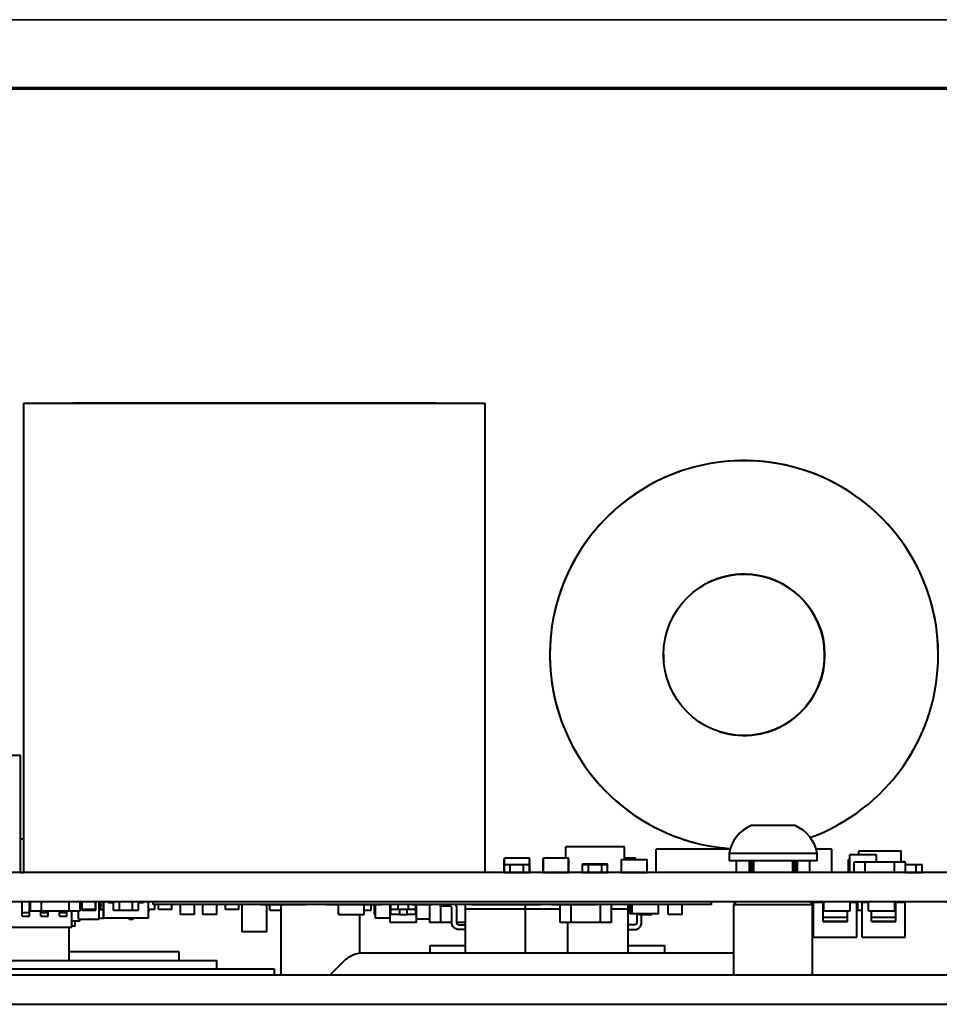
# Model space of a CAD drawing. Header units: millimetres. Extents: x 0 to 420, y -1 to 297.
# Tile 18 of 21: x 252 to 315, y 229 to 297. Entities that reach past the tile are written whole.
import ezdxf

# ---------------------------------------------------------------- set-up
doc = ezdxf.new("R2010")
doc.units = ezdxf.units.MM
for name, color, linetype in [('_Translation', 7, 'Continuous'), ('INGOMBRO_MAIN_CS', 7, 'Continuous'), ('IS000092.00.00', 7, 'Continuous'), ('IS000096.00.00', 7, 'Continuous'), ('IS000097.00.00', 7, 'Continuous'), ('Livello1', 7, 'Continuous'), ('ME001258.00_R00_', 7, 'Continuous'), ('ME001380.00_REV.', 7, 'Continuous'), ('Predefinito', 7, 'Continuous'), ('VI000393-SCR_TB_', 7, 'Continuous')]:
    doc.layers.add(name, color=color, linetype=linetype)

# ---------------------------------------------------------------- blocks, each defined once
blk = doc.blocks.new('SE1')
at = {"layer": 'INGOMBRO_MAIN_CS', "color": 7, "linetype": 'Continuous', "lineweight": 40}
for p, q in [((283.592, 270.481), (252.092, 270.481)), ((252.092, 270.481), (252.092, 238.481)), ((280.242, 270.491), (255.442, 270.491)), ((255.442, 270.491), (255.442, 270.481)), ((280.242, 270.481), (280.242, 270.491)), ((283.592, 238.481), (283.592, 270.481)), ((239.09, 246.481), (251.89, 246.481)), ((251.89, 238.481), (251.89, 246.481)), ((251.89, 240.781), (252.092, 240.781)), ((293.083, 240.231), (289.083, 240.231)), ((289.083, 239.481), (289.083, 240.231)), ((293.083, 239.381), (293.083, 240.231)), ((300.294, 240.081), (295.243, 240.081)), ((295.243, 238.481), (295.243, 240.081)), ((307.243, 240.081), (306.157, 240.081)), ((307.243, 238.481), (307.243, 240.081)), ((309.064, 239.681), (309.064, 239.951)), ((309.064, 239.951), (311.964, 239.951)), ((311.964, 239.181), (311.964, 239.951)), ((284.874, 239.381), (284.899, 239.381)), ((284.874, 238.491), (284.874, 239.381)), ((284.899, 239.481), (286.599, 239.481)), ((284.899, 239.031), (284.899, 239.481)), ((286.599, 239.031), (286.599, 239.481)), ((286.599, 239.381), (286.624, 239.381)), ((286.624, 238.491), (286.624, 239.381)), ((287.541, 239.381), (287.566, 239.381)), ((287.541, 238.491), (287.541, 239.381)), ((287.566, 238.491), (287.566, 239.481)), ((287.566, 239.481), (289.266, 239.481)), ((289.266, 238.491), (289.266, 239.481)), ((289.266, 239.381), (289.291, 239.381)), ((289.291, 238.491), (289.291, 239.381)), ((292.875, 239.381), (294.625, 239.381)), ((292.875, 238.491), (292.875, 239.381)), ((293.083, 239.481), (293.833, 239.481)), ((293.833, 239.381), (293.833, 239.481)), ((294.625, 238.491), (294.625, 239.381)), ((308.369, 238.491), (308.369, 239.381)), ((308.471, 239.381), (308.369, 239.381)), ((310.271, 239.681), (308.471, 239.681)), ((308.471, 238.481), (308.471, 239.681)), ((309.514, 239.181), (308.764, 239.181)), ((308.764, 238.481), (308.764, 239.181)), ((311.514, 239.181), (309.514, 239.181)), ((309.514, 238.481), (309.514, 239.181)), ((309.514, 238.481), (309.514, 239.181)), ((310.271, 239.181), (310.271, 239.681)), ((311.514, 238.481), (311.514, 239.181)), ((312.264, 239.181), (311.514, 239.181)), ((311.514, 238.481), (311.514, 239.181)), ((312.064, 239.181), (312.064, 239.231)), ((312.064, 239.231), (312.214, 239.231)), ((312.214, 239.181), (312.214, 239.231)), ((312.264, 238.481), (312.264, 239.181)), ((352.334, 238.481), (182.334, 238.481)), ((251.89, 238.491), (252.092, 238.491)), ((284.874, 238.491), (284.899, 238.491)), ((284.899, 238.491), (284.899, 239.031)), ((284.899, 239.031), (285.299, 239.031)), ((284.899, 238.491), (285.299, 238.491)), ((285.299, 238.491), (285.299, 239.031)), ((285.299, 239.031), (286.199, 239.031)), ((285.299, 238.491), (285.299, 239.031)), ((285.299, 238.491), (286.199, 238.491)), ((286.199, 238.491), (286.199, 239.031)), ((286.199, 239.031), (286.599, 239.031)), ((286.199, 238.491), (286.199, 239.031)), ((286.199, 238.491), (286.599, 238.491)), ((286.599, 238.491), (286.599, 239.031)), ((286.599, 238.491), (286.624, 238.491)), ((287.541, 238.491), (287.566, 238.491)), ((287.566, 238.491), (289.266, 238.491)), ((287.983, 238.481), (287.983, 238.491)), ((288.333, 238.481), (288.333, 238.491)), ((288.583, 238.481), (288.583, 238.491)), ((289.083, 238.481), (289.083, 238.491)), ((289.266, 238.491), (289.291, 238.491)), ((290.233, 239.031), (290.233, 239.081)), ((290.233, 239.081), (290.633, 239.081)), ((290.233, 238.491), (290.233, 239.031)), ((290.233, 239.031), (290.633, 239.031)), ((290.233, 238.491), (290.633, 238.491)), ((290.233, 238.481), (290.233, 238.491)), ((290.633, 239.031), (290.633, 239.081)), ((290.633, 239.031), (290.633, 239.081)), ((290.633, 239.081), (291.533, 239.081)), ((290.633, 238.491), (290.633, 239.031)), ((290.633, 239.031), (291.533, 239.031)), ((290.633, 238.491), (290.633, 239.031)), ((290.633, 238.491), (291.533, 238.491)), ((290.633, 238.481), (290.633, 238.491)), ((290.633, 238.481), (290.633, 238.491)), ((291.533, 239.031), (291.533, 239.081)), ((291.533, 239.081), (291.933, 239.081)), ((291.533, 239.031), (291.533, 239.081)), ((291.533, 238.491), (291.533, 239.031)), ((291.533, 239.031), (291.933, 239.031)), ((291.533, 238.491), (291.533, 239.031)), ((291.533, 238.491), (291.933, 238.491)), ((291.533, 238.481), (291.533, 238.491)), ((291.533, 238.481), (291.533, 238.491)), ((291.933, 239.031), (291.933, 239.081)), ((291.933, 238.491), (291.933, 239.031)), ((291.933, 238.481), (291.933, 238.491)), ((292.875, 238.491), (294.625, 238.491)), ((292.9, 238.481), (292.9, 238.491)), ((293.3, 238.481), (293.3, 238.491)), ((293.3, 238.481), (293.3, 238.491)), ((294.2, 238.481), (294.2, 238.491)), ((294.2, 238.481), (294.2, 238.491)), ((294.6, 238.481), (294.6, 238.491)), ((308.471, 238.491), (308.369, 238.491)), ((312.264, 239.031), (312.996, 239.031)), ((312.264, 238.491), (312.996, 238.491)), ((312.996, 238.491), (312.996, 239.031)), ((312.996, 239.031), (313.396, 239.031)), ((312.996, 238.491), (312.996, 239.031)), ((312.996, 238.491), (313.396, 238.491)), ((313.396, 238.491), (313.396, 239.031)), ((352.334, 236.491), (182.334, 236.491)), ((251.996, 235.511), (251.996, 236.491)), ((252.496, 235.511), (252.496, 236.491)), ((252.553, 235.861), (252.553, 236.491)), ((253.303, 235.861), (253.303, 236.491)), ((253.303, 235.861), (253.303, 236.491)), ((255.203, 235.861), (255.203, 236.491)), ((255.203, 235.861), (255.203, 236.491)), ((255.953, 235.861), (255.953, 236.491)), ((256.064, 235.911), (256.064, 236.491)), ((256.089, 235.961), (256.089, 236.491)), ((256.989, 235.961), (256.989, 236.491)), ((257.014, 235.911), (257.014, 236.491)), ((257.239, 235.311), (257.239, 236.491)), ((257.418, 236.206), (257.283, 236.491)), ((257.359, 236.331), (257.359, 236.491)), ((257.359, 236.331), (257.359, 236.491)), ((257.549, 235.361), (257.549, 236.491)), ((257.559, 235.361), (257.559, 236.491)), ((257.884, 236.411), (257.884, 236.491)), ((258.229, 235.911), (258.229, 236.491)), ((258.629, 235.911), (258.629, 236.491)), ((258.629, 235.911), (258.629, 236.491)), ((259.529, 235.911), (259.529, 236.491)), ((259.529, 235.911), (259.529, 236.491)), ((259.929, 235.911), (259.929, 236.491)), ((260.284, 236.411), (260.284, 236.491)), ((260.609, 235.361), (260.609, 236.491)), ((260.929, 236.308), (260.929, 236.491)), ((299.029, 236.308), (299.029, 236.491)), ((305.991, 234.061), (305.991, 236.461)), ((305.991, 236.461), (306.641, 236.461)), ((306.641, 235.136), (306.641, 236.491)), ((306.641, 236.211), (306.641, 236.491)), ((306.693, 235.861), (306.693, 236.491)), ((306.693, 235.861), (306.693, 236.491)), ((306.693, 235.861), (306.693, 236.491)), ((308.492, 235.861), (308.492, 236.491)), ((308.493, 235.861), (308.493, 236.491)), ((308.493, 235.861), (308.493, 236.491)), ((308.493, 236.461), (308.941, 236.461)), ((308.941, 234.061), (308.941, 236.461)), ((309.006, 235.911), (309.006, 236.491)), ((309.006, 235.911), (309.006, 236.491)), ((309.293, 234.061), (309.293, 236.461)), ((309.293, 236.461), (309.741, 236.461)), ((309.741, 235.861), (309.741, 236.491)), ((309.741, 235.861), (309.741, 236.491)), ((309.741, 235.861), (309.741, 236.491)), ((311.54, 235.861), (311.54, 236.491)), ((311.541, 235.861), (311.541, 236.491)), ((311.541, 235.861), (311.541, 236.491)), ((311.593, 235.136), (311.593, 236.491)), ((311.593, 236.211), (311.593, 236.491)), ((311.593, 236.461), (312.243, 236.461)), ((311.656, 236.461), (311.656, 236.491)), ((312.243, 234.061), (312.243, 236.461)), ((252.553, 235.861), (253.303, 235.861)), ((253.266, 235.511), (253.266, 235.861)), ((253.303, 235.861), (255.203, 235.861)), ((253.766, 235.511), (253.766, 235.861)), ((254.536, 235.511), (254.536, 235.861)), ((255.036, 235.511), (255.036, 235.861)), ((255.203, 235.861), (255.953, 235.861)), ((255.381, 234.761), (255.381, 235.861)), ((255.839, 235.311), (255.839, 235.861)), ((256.064, 235.911), (257.014, 235.911)), ((256.989, 235.961), (256.089, 235.961)), ((257.239, 236.206), (257.418, 236.206)), ((257.239, 235.961), (257.359, 235.961)), ((257.359, 235.961), (257.359, 236.206)), ((257.359, 235.961), (257.359, 236.206)), ((257.359, 235.961), (257.549, 235.961)), ((258.229, 236.411), (257.884, 236.411)), ((258.229, 235.911), (258.629, 235.911)), ((258.629, 235.911), (259.529, 235.911)), ((259.529, 235.911), (259.929, 235.911)), ((260.284, 236.411), (259.929, 236.411)), ((261.053, 235.961), (260.609, 235.961)), ((260.609, 235.911), (260.697, 235.911)), ((260.697, 235.911), (260.697, 235.961)), ((299.029, 236.308), (260.929, 236.308)), ((261.053, 235.961), (261.053, 236.308)), ((261.296, 235.961), (261.296, 236.308)), ((262.196, 235.961), (261.296, 235.961)), ((262.196, 235.961), (262.196, 236.308)), ((262.795, 235.611), (262.795, 236.308)), ((263.745, 235.611), (263.745, 236.308)), ((264.314, 235.611), (264.314, 236.308)), ((265.274, 235.611), (265.274, 236.308)), ((265.868, 235.961), (265.868, 236.308)), ((266.768, 235.961), (265.868, 235.961)), ((266.768, 235.961), (266.768, 236.308)), ((266.992, 236.308), (266.992, 234.431)), ((266.992, 236.308), (266.992, 234.431)), ((268.224, 236.308), (268.224, 236.301)), ((268.224, 236.301), (271.351, 236.301)), ((268.692, 234.431), (268.692, 236.301)), ((268.891, 235.911), (268.891, 236.301)), ((268.891, 235.911), (269.631, 235.911)), ((271.351, 236.308), (271.351, 236.301)), ((271.351, 236.308), (271.351, 236.301)), ((272.753, 236.308), (272.753, 236.301)), ((272.753, 236.301), (276.485, 236.301)), ((273.571, 235.611), (273.571, 236.301)), ((275.321, 235.611), (275.321, 236.301)), ((275.321, 235.911), (275.81, 235.911)), ((275.81, 235.911), (275.81, 236.301)), ((276.028, 235.611), (276.028, 236.301)), ((276.091, 235.361), (276.091, 236.301)), ((276.485, 236.308), (276.485, 236.301)), ((276.485, 236.308), (276.485, 236.301)), ((277.102, 235.061), (277.102, 236.308)), ((277.127, 235.611), (277.127, 236.308)), ((277.152, 235.961), (277.152, 236.308)), ((277.152, 235.611), (277.152, 236.308)), ((277.652, 235.961), (277.152, 235.961)), ((277.652, 235.961), (277.652, 236.308)), ((277.652, 235.961), (277.652, 236.308)), ((278.352, 235.961), (277.652, 235.961)), ((277.752, 235.611), (277.752, 235.961)), ((277.752, 235.611), (277.752, 235.961)), ((278.848, 236.301), (278.156, 236.301)), ((278.252, 235.611), (278.252, 235.961)), ((278.252, 235.611), (278.252, 235.961)), ((278.352, 235.961), (278.352, 236.301)), ((278.352, 235.961), (278.352, 236.301)), ((278.852, 235.961), (278.352, 235.961)), ((278.606, 236.301), (278.807, 236.301)), ((278.852, 235.961), (278.852, 236.301)), ((278.852, 235.611), (278.852, 235.961)), ((278.877, 235.611), (278.877, 236.301)), ((278.902, 235.061), (278.902, 236.301)), ((278.983, 236.301), (279.924, 236.301)), ((279.808, 235.061), (279.808, 236.301)), ((280.531, 236.191), (280.531, 236.301)), ((281.151, 236.191), (280.531, 236.191)), ((280.558, 235.061), (280.558, 236.191)), ((280.558, 235.061), (280.558, 236.191)), ((281.182, 236.188), (281.151, 236.191)), ((281.24, 236.164), (281.182, 236.188)), ((281.284, 236.12), (281.24, 236.164)), ((281.308, 236.063), (281.284, 236.12)), ((281.311, 236.031), (281.308, 236.063)), ((281.311, 234.986), (281.311, 236.031)), ((281.558, 236.303), (281.631, 236.127)), ((281.558, 236.303), (281.631, 236.127)), ((281.631, 236.127), (281.631, 235.081)), ((281.631, 236.127), (281.631, 235.081)), ((281.689, 236.308), (281.689, 236.301)), ((281.689, 236.308), (281.689, 236.301)), ((282.231, 236.011), (282.231, 236.308)), ((282.231, 233.011), (282.231, 236.308)), ((282.231, 236.011), (288.698, 236.011)), ((282.682, 236.308), (282.682, 236.301)), ((282.682, 236.301), (283.433, 236.301)), ((283.433, 236.308), (283.433, 236.301)), ((283.433, 236.301), (284.019, 236.301)), ((284.019, 236.308), (284.019, 236.301)), ((284.019, 236.301), (286.111, 236.301)), ((286.111, 236.308), (286.111, 236.301)), ((286.111, 236.301), (286.674, 236.301)), ((286.331, 233.011), (286.331, 236.301)), ((286.331, 233.011), (286.331, 236.011)), ((286.331, 236.011), (288.698, 236.011)), ((286.674, 236.308), (286.674, 236.301)), ((286.674, 236.301), (287.372, 236.301)), ((287.372, 236.308), (287.372, 236.301)), ((288.098, 236.308), (288.098, 236.301)), ((288.098, 236.301), (291.226, 236.301)), ((288.698, 235.061), (288.698, 236.301)), ((289.448, 235.061), (289.448, 236.301)), ((289.448, 235.061), (289.448, 236.301)), ((291.226, 236.308), (291.226, 236.301)), ((291.226, 236.308), (291.226, 236.301)), ((291.448, 235.061), (291.448, 236.308)), ((291.448, 235.061), (291.448, 236.308)), ((292.198, 235.061), (292.198, 236.308)), ((292.198, 236.011), (293.331, 236.011)), ((293.331, 236.011), (293.331, 236.308)), ((293.331, 233.011), (293.331, 236.308)), ((293.485, 235.661), (293.485, 236.308)), ((293.612, 235.661), (293.612, 236.308)), ((295.412, 235.661), (295.412, 236.308)), ((296.064, 235.611), (296.064, 236.308)), ((297.024, 235.611), (297.024, 236.308)), ((306.693, 236.211), (306.641, 236.211)), ((306.693, 235.861), (308.492, 235.861)), ((306.693, 235.861), (306.693, 235.861)), ((308.291, 235.136), (308.291, 235.861)), ((308.492, 235.861), (308.493, 235.861)), ((309.006, 235.911), (308.941, 235.911)), ((309.006, 235.911), (309.293, 235.911)), ((309.741, 235.861), (311.54, 235.861)), ((309.741, 235.861), (309.741, 235.861)), ((309.943, 235.136), (309.943, 235.861)), ((311.54, 235.861), (311.541, 235.861)), ((311.593, 236.211), (311.541, 236.211)), ((251.996, 235.761), (252.496, 235.761)), ((251.996, 235.511), (251.996, 235.761)), ((251.996, 235.511), (252.496, 235.511)), ((251.996, 235.511), (252.496, 235.511)), ((252.496, 235.511), (252.496, 235.761)), ((253.266, 235.761), (253.766, 235.761)), ((253.266, 235.511), (253.266, 235.761)), ((253.266, 235.511), (253.766, 235.511)), ((253.266, 235.511), (253.766, 235.511)), ((253.766, 235.511), (253.766, 235.761)), ((254.536, 235.761), (255.036, 235.761)), ((254.536, 235.511), (254.536, 235.761)), ((254.536, 235.511), (255.036, 235.511)), ((254.536, 235.511), (255.036, 235.511)), ((255.036, 235.511), (255.036, 235.761)), ((255.932, 235.161), (255.381, 235.161)), ((255.603, 234.811), (255.603, 235.161)), ((255.839, 235.311), (257.239, 235.311)), ((255.932, 235.161), (255.932, 235.311)), ((256.296, 235.301), (256.294, 235.311)), ((256.296, 235.301), (256.294, 235.311)), ((256.296, 235.301), (256.576, 235.301)), ((256.578, 235.311), (256.576, 235.301)), ((257.239, 235.361), (257.549, 235.361)), ((257.559, 235.361), (257.549, 235.361)), ((260.609, 235.361), (257.559, 235.361)), ((259.296, 235.301), (259.282, 235.361)), ((259.296, 235.301), (259.282, 235.361)), ((259.296, 235.301), (259.576, 235.301)), ((259.589, 235.361), (259.576, 235.301)), ((263.745, 235.611), (262.795, 235.611)), ((265.274, 235.611), (264.314, 235.611)), ((273.571, 235.611), (275.321, 235.611)), ((276.091, 235.611), (276.028, 235.611)), ((277.102, 235.361), (276.091, 235.361)), ((277.127, 235.611), (277.152, 235.611)), ((277.752, 235.611), (277.152, 235.611)), ((277.752, 235.611), (278.252, 235.611)), ((278.852, 235.611), (278.252, 235.611)), ((278.852, 235.611), (278.877, 235.611)), ((279.808, 235.311), (278.902, 235.311)), ((293.612, 235.661), (293.485, 235.661)), ((295.412, 235.661), (293.612, 235.661)), ((293.931, 235.661), (293.931, 235.081)), ((294.062, 235.611), (294.062, 235.661)), ((294.062, 235.611), (294.962, 235.611)), ((294.251, 234.986), (294.251, 235.611)), ((294.962, 235.611), (294.962, 235.661)), ((297.024, 235.611), (296.064, 235.611)), ((305.921, 235.611), (305.991, 235.611)), ((306.641, 235.136), (306.641, 235.436)), ((306.641, 235.436), (308.291, 235.436)), ((306.641, 235.136), (308.291, 235.136)), ((308.291, 235.136), (306.641, 235.136)), ((308.291, 235.136), (308.291, 235.436)), ((309.943, 235.136), (309.943, 235.436)), ((309.943, 235.436), (311.593, 235.436)), ((309.943, 235.136), (311.593, 235.136)), ((311.593, 235.136), (309.943, 235.136)), ((311.593, 235.136), (311.593, 235.436)), ((250.381, 234.761), (255.381, 234.761)), ((255.206, 232.491), (255.206, 234.761)), ((255.21, 233.082), (255.21, 234.761)), ((255.603, 234.811), (255.381, 234.811)), ((268.692, 234.431), (266.992, 234.431)), ((278.902, 235.061), (277.102, 235.061)), ((280.558, 235.061), (279.808, 235.061)), ((281.311, 235.061), (280.558, 235.061)), ((281.384, 234.809), (281.311, 234.986)), ((281.519, 234.674), (281.384, 234.809)), ((281.695, 234.601), (281.519, 234.674)), ((281.631, 235.081), (281.634, 235.05)), ((281.631, 235.081), (281.634, 235.05)), ((282.231, 235.061), (281.633, 235.061)), ((281.634, 235.05), (281.658, 234.992)), ((281.634, 235.05), (281.658, 234.992)), ((281.658, 234.992), (281.702, 234.948)), ((281.658, 234.992), (281.702, 234.948)), ((282.231, 234.601), (281.695, 234.601)), ((281.702, 234.948), (281.76, 234.924)), ((281.702, 234.948), (281.76, 234.924)), ((281.76, 234.924), (281.791, 234.921)), ((281.76, 234.924), (281.791, 234.921)), ((281.791, 234.921), (282.231, 234.921)), ((281.791, 234.921), (282.231, 234.921)), ((289.448, 235.061), (288.698, 235.061)), ((289.231, 233.011), (289.231, 235.061)), ((289.231, 233.011), (289.231, 235.061)), ((291.448, 235.061), (289.448, 235.061)), ((292.198, 235.061), (291.448, 235.061)), ((293.771, 234.921), (293.331, 234.921)), ((293.771, 234.921), (293.331, 234.921)), ((293.331, 234.601), (293.866, 234.601)), ((293.802, 234.924), (293.771, 234.921)), ((293.802, 234.924), (293.771, 234.921)), ((293.86, 234.948), (293.802, 234.924)), ((293.86, 234.948), (293.802, 234.924)), ((293.904, 234.992), (293.86, 234.948)), ((293.904, 234.992), (293.86, 234.948)), ((293.866, 234.601), (294.043, 234.674)), ((293.928, 235.05), (293.904, 234.992)), ((293.928, 235.05), (293.904, 234.992)), ((293.931, 235.081), (293.928, 235.05)), ((293.931, 235.081), (293.928, 235.05)), ((294.043, 234.674), (294.178, 234.809)), ((294.178, 234.809), (294.251, 234.986)), ((305.991, 234.061), (308.941, 234.061)), ((309.293, 234.061), (312.243, 234.061)), ((255.206, 232.491), (255.206, 233.082)), ((262.699, 233.082), (255.206, 233.082)), ((262.699, 232.491), (262.699, 233.082)), ((262.703, 233.082), (262.699, 233.082)), ((262.703, 232.491), (262.703, 233.082)), ((282.231, 233.011), (286.331, 233.011)), ((286.331, 233.011), (289.231, 233.011)), ((289.231, 233.011), (293.331, 233.011))]:
    blk.add_line(p, q, dxfattribs=at)
blk.add_circle((301.243, 253.331), 5.5, dxfattribs=at)
for radius, start, end in [(13.25, 75.96375, 255.96375), (13.25, 0, 265.93928), (13.25, 0, 89.99883), (13.25, 115.95858, 118.88897), (5.5, 88.79457, 116.56506), (5.5, 90, 94.49853), (5.5, 0, 90), (5.5, 0, 75.96375), (5.5, 112.48611, 116.86627), (13.25, 179.42591, 180), (13.25, 179.42591, 180), (5.5, 179.55728, 184.97506), (5.5, 255.96375, 0), (5.5, 292.36882, 0), (13.25, 289.93178, 0), (13.25, 289.93057, 0), (5.5, 355.0242, 0), (5.5, 252.07588, 256.57738), (5.5, 270.15099, 296.88657)]:
    blk.add_arc((301.243, 253.331), radius, start, end, dxfattribs=at)
at = {"layer": 'IS000092.00.00', "color": 7, "linetype": 'Continuous', "lineweight": 40}
for p, q in [((190.076, 231.921), (269.176, 231.921)), ((269.176, 231.921), (269.176, 231.491))]:
    blk.add_line(p, q, dxfattribs=at)
at = {"layer": 'IS000096.00.00', "color": 7, "linetype": 'Continuous', "lineweight": 40}
for p, q in [((279.822, 233.499), (279.829, 233.499)), ((279.822, 232.991), (279.822, 233.499)), ((279.829, 233.499), (282.231, 233.499)), ((279.829, 232.991), (279.829, 233.499)), ((293.331, 233.499), (295.829, 233.499)), ((295.829, 232.991), (295.829, 233.499))]:
    blk.add_line(p, q, dxfattribs=at)
at = {"layer": 'IS000097.00.00', "color": 7, "linetype": 'Continuous', "lineweight": 40}
for p in [(243.265, 232.491), (265.265, 231.921)]:
    blk.add_line(p, (265.265, 232.491), dxfattribs=at)
at = {"layer": 'ME001258.00_R00_', "color": 7, "linetype": 'Continuous', "lineweight": 40}
for p, q in [((300.326, 232.991), (275.326, 232.991)), ((273.912, 232.406), (272.997, 231.491)), ((176.576, 231.491), (358.076, 231.491)), ((176.576, 229.491), (358.076, 229.491))]:
    blk.add_line(p, q, dxfattribs=at)
for centre, start, end in [((275.326, 230.991), 90, 135), ((300.326, 230.991), 84.11685, 90)]:
    blk.add_arc(centre, 2, start, end, dxfattribs=at)
at = {"layer": 'ME001380.00_REV.', "color": 7, "linetype": 'Continuous', "lineweight": 40}
for p, q in [((300.731, 236.491), (300.531, 236.291)), ((305.921, 236.291), (305.721, 236.491)), ((269.641, 236.301), (269.631, 236.291)), ((273.571, 236.291), (269.631, 236.291)), ((269.631, 236.291), (269.631, 231.491)), ((300.531, 236.291), (305.921, 236.291)), ((300.531, 236.291), (300.531, 231.491)), ((305.921, 231.491), (305.921, 236.291)), ((275.021, 232.968), (275.021, 235.611))]:
    blk.add_line(p, q, dxfattribs=at)
at = {"layer": 'VI000393-SCR_TB_', "color": 7, "linetype": 'Continuous', "lineweight": 40}
for p, q in [((304.726, 241.681), (301.726, 241.681)), ((306.226, 239.781), (300.226, 239.781)), ((300.226, 239.781), (300.226, 239.281)), ((306.226, 239.281), (300.226, 239.281)), ((300.738, 238.481), (300.738, 239.281)), ((301.608, 238.481), (301.608, 239.281)), ((301.631, 239.281), (301.631, 238.481)), ((301.696, 238.481), (301.696, 239.281)), ((301.729, 239.281), (301.729, 238.481)), ((301.759, 239.281), (301.759, 238.481)), ((301.884, 238.481), (301.884, 239.281)), ((301.885, 239.281), (301.885, 238.481)), ((304.561, 238.481), (304.561, 239.281)), ((304.634, 238.481), (304.634, 239.281)), ((304.655, 239.281), (304.655, 238.481)), ((304.764, 238.481), (304.764, 239.281)), ((304.794, 239.281), (304.794, 238.481)), ((304.842, 238.481), (304.842, 239.281)), ((304.87, 239.281), (304.87, 238.481)), ((305.726, 238.481), (305.726, 239.281)), ((306.226, 239.281), (306.226, 239.781))]:
    blk.add_line(p, q, dxfattribs=at)
for centre, start, end in [((302.693, 239.376), 112.75312, 170.66655), ((303.759, 239.376), 9.33345, 67.24688)]:
    blk.add_arc(centre, 2.5, start, end, dxfattribs=at)

msp = doc.modelspace()

# ---------------------------------------------------------------- linework, layer by layer
at = {"layer": '_Translation', "color": 7, "linetype": 'Continuous', "lineweight": 70}
msp.add_line((4.953, 292.002), (414.953, 292.002), dxfattribs=at)
at = {"layer": 'Predefinito', "color": 7, "linetype": 'Continuous', "lineweight": 35}
msp.add_line((0.347, 296.662), (419.62, 296.662), dxfattribs=at)

# ---------------------------------------------------------------- block references
at = {"layer": 'Livello1'}
msp.add_blockref('SE1', (0, 0), dxfattribs=at)

doc.saveas('drawing.dxf')
